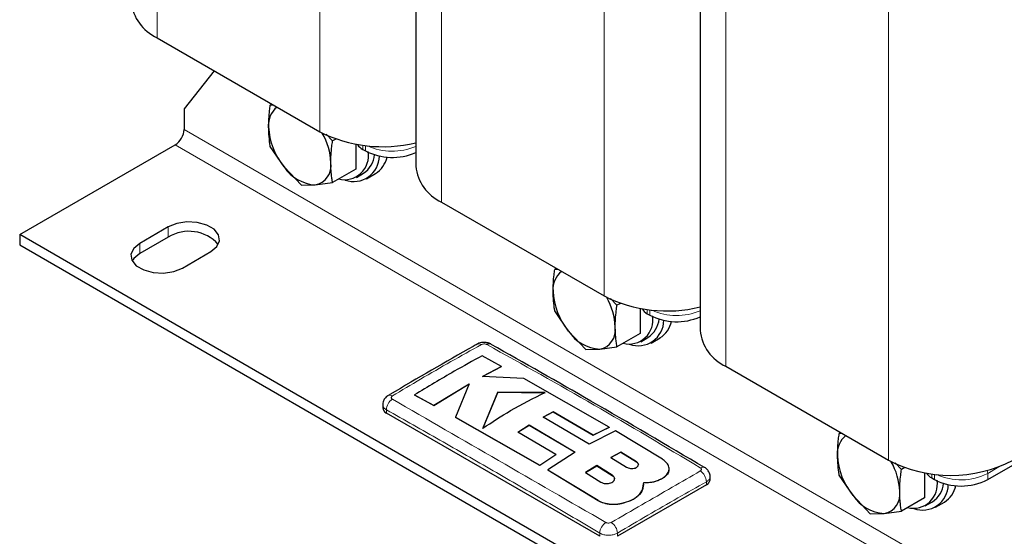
# Model space of a CAD drawing. Header units: millimetres. Extents: x 5 to 418, y 2 to 292.
# Tile 14 of 28: x 218 to 281, y 61 to 94. Entities that reach past the tile are written whole.
import ezdxf

# ---------------------------------------------------------------- set-up
doc = ezdxf.new("R2010")
doc.units = ezdxf.units.MM

msp = doc.modelspace()

# ---------------------------------------------------------------- linework, layer by layer
at = {"color": 7, "linetype": 'Continuous', "lineweight": 18}
for p, q in [((226.811, 122.817), (226.811, 93.16)), ((237.163, 116.841), (237.163, 87.184)), ((244.913, 112.367), (244.913, 82.71)), ((255.265, 106.391), (255.265, 76.734)), ((263.015, 101.917), (263.015, 72.26)), ((273.367, 95.941), (273.367, 66.284)), ((228.537, 87.329), (285.105, 54.673)), ((284.539, 53.693), (227.971, 86.349)), ((239.907, 86.314), (239.907, 86.057)), ((240.077, 86.294), (240.077, 85.959)), ((227.518, 80.471), (227.518, 81.124)), ((225.708, 79.426), (225.708, 80.079)), ((258.009, 75.864), (258.009, 75.607)), ((258.179, 75.844), (258.179, 75.509)), ((241.406, 69.286), (241.406, 69.49)), ((257.315, 66.194), (257.315, 66.181)), ((280.387, 65.862), (279.675, 65.451)), ((255.78, 65.331), (255.78, 65.318)), ((276.111, 65.414), (276.111, 65.157)), ((276.28, 65.394), (276.28, 65.059)), ((279.675, 65.451), (279.675, 65.059)), ((261.771, 64.714), (261.771, 64.918)), ((254.885, 63.73), (254.885, 63.717)), ((254.982, 61.449), (254.982, 61.652)), ((256.114, 61.449), (256.114, 61.652))]:
    msp.add_line(p, q, dxfattribs=at)
at = {"color": 7, "linetype": 'Continuous', "lineweight": 25}
for p, q in [((243.273, 114.653), (243.273, 84.996)), ((261.375, 104.203), (261.375, 74.546)), ((226.811, 93.16), (237.163, 87.184)), ((230.447, 91.061), (228.537, 88.635)), ((228.537, 88.635), (228.537, 87.329)), ((234.126, 88.937), (234.022, 88.878)), ((234.232, 88.876), (234.022, 88.878)), ((237.573, 87.025), (237.982, 86.592)), ((238.195, 86.714), (237.982, 86.592)), ((218.071, 80.634), (227.971, 86.349)), ((234.901, 84.942), (234.022, 86.238)), ((239.454, 86.384), (239.454, 84.802)), ((239.907, 86.057), (240.077, 85.959)), ((236.002, 83.775), (234.901, 84.942)), ((239.454, 84.802), (237.982, 83.952)), ((239.501, 84.277), (239.953, 84.539)), ((240.153, 84.192), (240.719, 84.519)), ((236.002, 83.775), (236.88, 83.799)), ((236.88, 83.799), (237.982, 83.952)), ((244.913, 82.71), (255.265, 76.734)), ((227.518, 81.124), (225.708, 80.079)), ((274.64, 47.978), (218.071, 80.634)), ((218.071, 80.634), (218.071, 79.981)), ((227.518, 80.471), (225.708, 79.426)), ((218.071, 79.981), (274.64, 47.325)), ((228.423, 78.512), (230.234, 79.557)), ((252.228, 78.487), (252.124, 78.428)), ((252.334, 78.426), (252.124, 78.428)), ((279.675, 65.059), (302.132, 78.024)), ((255.675, 76.574), (256.084, 76.142)), ((256.297, 76.264), (256.084, 76.142)), ((257.556, 75.934), (257.556, 74.352)), ((253.003, 74.492), (252.124, 75.788)), ((258.009, 75.607), (258.179, 75.509)), ((254.104, 73.325), (253.003, 74.492)), ((257.556, 74.352), (256.084, 73.502)), ((257.603, 73.827), (258.055, 74.089)), ((258.255, 73.742), (258.821, 74.069)), ((254.104, 73.325), (254.982, 73.349)), ((254.982, 73.349), (256.084, 73.502)), ((248.742, 72.257), (247.498, 72.93)), ((247.535, 71.617), (248.742, 72.257)), ((248.742, 72.243), (247.535, 71.604)), ((248.742, 72.257), (248.742, 72.243)), ((263.015, 72.26), (273.367, 66.284)), ((250.158, 71.481), (247.535, 71.617)), ((255.587, 68.383), (250.158, 71.481)), ((244.434, 69.776), (246.685, 71.143)), ((246.685, 71.129), (244.434, 69.763)), ((246.685, 71.143), (245.804, 69.028)), ((243.191, 70.446), (244.434, 69.776)), ((243.191, 70.446), (243.191, 70.433)), ((244.434, 69.763), (243.191, 70.433)), ((248.496, 70.624), (247.542, 68.32)), ((247.542, 68.307), (248.496, 70.611)), ((251.507, 70.593), (248.496, 70.624)), ((248.496, 70.624), (248.496, 70.611)), ((248.496, 70.611), (251.507, 70.58)), ((241.172, 69.816), (241.172, 69.613)), ((244.434, 69.776), (244.434, 69.763)), ((254.982, 61.449), (241.406, 69.286)), ((245.804, 69.028), (251.178, 65.966)), ((245.804, 69.028), (245.804, 69.015)), ((251.178, 65.953), (245.804, 69.015)), ((251.376, 69.03), (252.028, 69.371)), ((252.028, 69.358), (251.376, 69.017)), ((254.306, 67.309), (251.376, 69.03)), ((252.028, 69.371), (254.565, 67.89)), ((252.028, 69.371), (252.028, 69.358)), ((254.565, 67.877), (252.028, 69.358)), ((249.764, 68.069), (250.486, 68.52)), ((250.486, 68.507), (249.764, 68.056)), ((250.486, 68.52), (253.415, 66.799)), ((250.486, 68.52), (250.486, 68.507)), ((253.415, 66.786), (250.486, 68.507)), ((254.565, 67.89), (255.587, 68.383)), ((255.587, 68.37), (254.565, 67.877)), ((255.587, 68.383), (255.587, 68.37)), ((252.199, 66.65), (249.764, 68.069)), ((255.98, 68.15), (254.306, 67.309)), ((254.565, 67.89), (254.565, 67.877)), ((258.972, 66.346), (255.98, 68.15)), ((270.33, 68.037), (270.226, 67.977)), ((270.436, 67.976), (270.226, 67.977)), ((251.178, 65.966), (252.199, 66.65)), ((252.199, 66.636), (251.178, 65.953)), ((253.415, 66.799), (251.673, 65.673)), ((252.199, 66.65), (252.199, 66.636)), ((256.33, 66.807), (255.698, 66.468)), ((255.698, 66.455), (256.33, 66.794)), ((255.698, 66.468), (256.683, 65.85)), ((257.315, 66.194), (256.33, 66.807)), ((256.33, 66.807), (256.33, 66.794)), ((256.33, 66.794), (257.315, 66.181)), ((251.178, 65.966), (251.178, 65.953)), ((254.795, 65.95), (254.073, 65.509)), ((254.073, 65.496), (254.795, 65.937)), ((255.78, 65.331), (254.795, 65.95)), ((254.795, 65.95), (254.795, 65.937)), ((254.795, 65.937), (255.78, 65.318)), ((273.777, 66.124), (274.186, 65.692)), ((274.398, 65.814), (274.186, 65.692)), ((251.673, 65.673), (254.885, 63.73)), ((251.673, 65.673), (251.673, 65.66)), ((254.885, 63.717), (251.673, 65.66)), ((254.073, 65.509), (255.058, 64.895)), ((259.4, 65.722), (259.4, 65.735)), ((262.005, 65.041), (262.005, 65.244)), ((271.104, 64.042), (270.226, 65.337)), ((275.658, 65.484), (275.658, 63.902)), ((261.771, 64.714), (256.114, 61.449)), ((257.716, 64.427), (257.793, 64.864)), ((257.775, 64.75), (257.716, 64.414)), ((257.801, 64.748), (257.801, 64.761)), ((258.972, 65.142), (258.972, 65.129)), ((276.111, 65.157), (276.28, 65.059)), ((257.716, 64.427), (257.716, 64.414)), ((272.206, 62.875), (271.104, 64.042)), ((256.366, 63.542), (256.366, 63.529)), ((275.658, 63.902), (274.186, 63.052)), ((275.704, 63.377), (276.157, 63.639)), ((276.357, 63.292), (276.923, 63.619)), ((272.206, 62.875), (273.084, 62.899)), ((273.084, 62.899), (274.186, 63.052))]:
    msp.add_line(p, q, dxfattribs=at)
at = {"color": 7, "linetype": 'Continuous', "lineweight": 25, "flags": 128}
for points in [[(230.234, 79.557), (230.616, 79.872), (230.789, 80.244), (230.731, 80.627), (230.449, 80.976), (229.977, 81.248), (229.373, 81.411), (228.709, 81.444), (228.065, 81.345), (227.518, 81.124)], [(225.708, 80.079), (225.326, 79.764), (225.153, 79.392), (225.211, 79.008), (225.493, 78.66), (225.965, 78.387), (226.569, 78.225), (227.233, 78.191), (227.877, 78.291), (228.423, 78.512)], [(225.708, 79.426), (225.326, 79.11), (225.231, 78.969)]]:
    msp.add_lwpolyline(points, dxfattribs=at)
at = {"color": 7, "linetype": 'Continuous', "lineweight": 25}
for centre, radius, start, end in [((227.974, 95.725), 2.816, 185.6948, 245.62534), ((235.339, 87.625), 1.434, 128.29277, 185.26194), ((227.308, 87.385), 1.229, 302.60548, 357.39452), ((238.204, 87.691), 4.298, 182.63929, 219.77207), ((241.159, 95.06), 8.832, 243.09779, 283.84611), ((233.865, 85.075), 4.008, 1.88396, 30.21966), ((238.739, 85.659), 1.531, 255.92854, 10.04312), ((240.316, 86.835), 0.879, 212.47428, 242.25913), ((241.783, 89.282), 3.735, 242.81981, 293.51907), ((239.328, 85.648), 1.633, 250.38025, 359.55793), ((239.076, 85.87), 1.594, 303.37611, 354.28687), ((239.803, 85.941), 1.691, 302.7714, 347.19184), ((237.033, 86.35), 2.556, 213.43491, 266.57046), ((236.655, 85.009), 1.231, 280.54678, 9.25188), ((246.076, 85.275), 2.816, 185.6948, 245.62534), ((228.842, 78.337), 2.511, 41.8986, 121.80322), ((253.441, 77.175), 1.434, 128.29277, 185.26194), ((256.306, 77.241), 4.298, 182.63929, 219.77207), ((259.261, 84.61), 8.832, 243.09779, 283.84611), ((251.967, 74.625), 4.008, 1.88396, 30.21966), ((258.418, 76.385), 0.879, 212.47428, 242.25913), ((256.841, 75.209), 1.531, 255.92854, 10.04312), ((257.178, 75.42), 1.594, 303.37611, 354.28687), ((259.885, 78.832), 3.735, 242.81981, 293.51907), ((254.757, 74.559), 1.231, 280.54678, 9.25188), ((257.429, 75.198), 1.633, 250.38025, 359.55793), ((257.905, 75.491), 1.691, 302.7714, 347.19184), ((255.135, 75.9), 2.556, 213.43491, 266.57046), ((264.178, 74.825), 2.816, 185.6948, 245.62534), ((247.957, 73.422), 0.272, 63.31101, 125.18294), ((241.572, 69.653), 0.402, 185.6948, 245.62534), ((271.543, 66.725), 1.434, 128.29277, 185.26194), ((274.408, 66.791), 4.298, 182.63929, 219.77207), ((277.327, 73.926), 8.607, 242.60967, 297.39033), ((270.069, 64.175), 4.008, 1.88396, 30.21966), ((276.52, 65.935), 0.879, 212.47428, 242.25913), ((261.605, 65.081), 0.402, 294.37466, 354.3052), ((274.943, 64.759), 1.531, 255.92854, 10.04312), ((275.531, 64.748), 1.633, 250.38025, 359.55793), ((275.28, 64.97), 1.594, 303.37611, 354.28687), ((277.978, 68.334), 3.689, 242.60967, 297.39033), ((276.007, 65.041), 1.691, 302.7714, 347.19184), ((273.237, 65.45), 2.556, 213.43491, 266.57046), ((272.859, 64.109), 1.231, 280.54678, 9.25188)]:
    msp.add_arc(centre, radius, start, end, dxfattribs=at)
at = {"color": 7, "linetype": 'Continuous', "lineweight": 18}
for centre, radius, start, end in [((241.776, 89.712), 3.773, 245.45061, 293.37226), ((259.878, 79.262), 3.773, 245.45061, 293.37226), ((247.299, 73.414), 0.279, 55.56313, 114.46713), ((241.633, 70.146), 0.276, 55.21818, 114.71128), ((242.259, 69.461), 0.854, 123.32254, 178.0586), ((261.544, 65.575), 0.276, 65.13211, 124.8003), ((260.917, 64.889), 0.854, 1.96118, 56.68023), ((277.971, 68.76), 3.722, 245.24093, 297.24143), ((279.153, 65.44), 0.522, 1.17815, 20.80822), ((255.853, 61.601), 0.872, 123.1278, 176.63233), ((255.244, 61.601), 0.872, 3.34752, 56.86933)]:
    msp.add_arc(centre, radius, start, end, dxfattribs=at)
at = {"color": 7, "linetype": 'Continuous', "lineweight": 25}
for points, knots in [([(233.911, 87.493), (233.923, 87.834), (233.94, 88.287), (234.006, 88.761), (234.022, 88.878)], [0, 0, 0, 0, 0.754038, 1, 1, 1, 1]), ([(234.022, 86.238), (234.02, 86.25), (233.952, 86.646), (233.931, 87.076), (233.911, 87.493)], [0, 0, 0, 0, 0.031118, 1, 1, 1, 1]), ([(237.87, 85.207), (237.874, 85.376), (237.88, 85.713), (237.921, 86.123), (237.957, 86.417), (237.974, 86.533), (237.982, 86.592)], [0, 0, 0, 0, 0.376033, 0.754154, 0.877057, 1, 1, 1, 1]), ([(237.982, 83.952), (237.98, 83.964), (237.961, 84.072), (237.93, 84.278), (237.897, 84.578), (237.875, 84.887), (237.872, 85.1), (237.87, 85.207)], [0, 0, 0, 0, 0.03108, 0.272248, 0.513758, 0.756589, 1, 1, 1, 1]), ([(252.013, 77.043), (252.025, 77.384), (252.042, 77.837), (252.108, 78.311), (252.124, 78.428)], [0, 0, 0, 0, 0.754038, 1, 1, 1, 1]), ([(252.124, 75.788), (252.122, 75.8), (252.054, 76.195), (252.033, 76.626), (252.013, 77.043)], [0, 0, 0, 0, 0.031118, 1, 1, 1, 1]), ([(255.972, 74.757), (255.976, 74.926), (255.982, 75.263), (256.023, 75.673), (256.059, 75.967), (256.076, 76.083), (256.084, 76.142)], [0, 0, 0, 0, 0.376033, 0.754154, 0.877057, 1, 1, 1, 1]), ([(256.084, 73.502), (256.082, 73.514), (256.063, 73.622), (256.032, 73.828), (255.999, 74.128), (255.977, 74.437), (255.974, 74.65), (255.972, 74.757)], [0, 0, 0, 0, 0.03108, 0.272248, 0.513758, 0.756589, 1, 1, 1, 1]), ([(247.184, 73.667), (247.101, 73.621), (245.253, 72.582), (243.362, 71.489), (241.557, 70.42), (241.517, 70.396)], [0, 0, 0, 0, 0.043735, 0.979022, 1, 1, 1, 1]), ([(248.07, 73.664), (248.063, 73.67), (247.996, 73.724), (247.81, 73.769), (247.527, 73.79), (247.3, 73.741), (247.198, 73.673), (247.186, 73.665)], [0, 0, 0, 0, 0.031475, 0.283463, 0.595222, 0.95275, 1, 1, 1, 1]), ([(261.659, 65.815), (259.247, 67.239), (254.718, 69.913), (250.189, 72.465), (248.073, 73.657)], [0, 0, 0, 0, 0.5327328, 1, 1, 1, 1]), ([(247.498, 72.93), (246.909, 72.605), (245.473, 71.813), (244.038, 70.953), (243.191, 70.446)], [0, 0, 0, 0, 0.410329, 1, 1, 1, 1]), ([(241.519, 70.393), (241.51, 70.389), (241.425, 70.352), (241.305, 70.223), (241.188, 70.025), (241.181, 69.881), (241.178, 69.816)], [0, 0, 0, 0, 0.0428539, 0.3934315, 0.729654, 1, 1, 1, 1]), ([(247.542, 68.32), (248.13, 68.709), (249.452, 69.582), (250.774, 70.232), (251.507, 70.593)], [0, 0, 0, 0, 0.445477, 1, 1, 1, 1]), ([(270.115, 66.593), (270.127, 66.934), (270.144, 67.387), (270.21, 67.861), (270.226, 67.977)], [0, 0, 0, 0, 0.754038, 1, 1, 1, 1]), ([(270.226, 65.337), (270.224, 65.35), (270.156, 65.745), (270.135, 66.176), (270.115, 66.593)], [0, 0, 0, 0, 0.031118, 1, 1, 1, 1]), ([(256.683, 65.85), (256.722, 65.829), (256.8, 65.788), (256.95, 65.759), (257.102, 65.758), (257.243, 65.787), (257.356, 65.843), (257.429, 65.919), (257.454, 66.006), (257.427, 66.095), (257.37, 66.158), (257.325, 66.187), (257.315, 66.194)], [0, 0, 0, 0, 0.107578, 0.2151551, 0.3227414, 0.4302646, 0.5376805, 0.6449865, 0.7522129, 0.8594106, 0.9666404, 1, 1, 1, 1]), ([(257.315, 66.181), (257.346, 66.157), (257.409, 66.109), (257.447, 66.04), (257.441, 66.001), (257.44, 65.992)], [0, 0, 0, 0, 0.42963, 0.859275, 1, 1, 1, 1]), ([(258.972, 65.142), (259.077, 65.214), (259.287, 65.358), (259.418, 65.64), (259.39, 65.928), (259.223, 66.172), (259.044, 66.296), (258.972, 66.346)], [0, 0, 0, 0, 0.21459, 0.429179, 0.643797, 0.858441, 1, 1, 1, 1]), ([(262, 65.243), (262.001, 65.254), (262.015, 65.344), (261.959, 65.508), (261.838, 65.692), (261.728, 65.79), (261.662, 65.823), (261.659, 65.824)], [0, 0, 0, 0, 0.0473093, 0.3874574, 0.6881117, 0.9868784, 1, 1, 1, 1]), ([(255.058, 64.895), (255.103, 64.872), (255.192, 64.826), (255.362, 64.796), (255.536, 64.8), (255.697, 64.84), (255.826, 64.91), (255.91, 65.002), (255.939, 65.108), (255.908, 65.214), (255.843, 65.288), (255.792, 65.323), (255.78, 65.331)], [0, 0, 0, 0, 0.107359, 0.214721, 0.322003, 0.429223, 0.536437, 0.643697, 0.751046, 0.858503, 0.966051, 1, 1, 1, 1]), ([(255.78, 65.318), (255.815, 65.29), (255.887, 65.234), (255.931, 65.151), (255.924, 65.105), (255.923, 65.094)], [0, 0, 0, 0, 0.430245, 0.860489, 1, 1, 1, 1]), ([(259.382, 65.722), (259.382, 65.658), (259.382, 65.498), (259.221, 65.29), (259.043, 65.174), (258.972, 65.129)], [0, 0, 0, 0, 0.2882398, 0.7172488, 1, 1, 1, 1]), ([(274.074, 64.307), (274.078, 64.476), (274.084, 64.813), (274.125, 65.223), (274.161, 65.517), (274.178, 65.633), (274.186, 65.692)], [0, 0, 0, 0, 0.376033, 0.754154, 0.877057, 1, 1, 1, 1]), ([(257.793, 64.864), (257.967, 64.868), (258.316, 64.875), (258.717, 64.995), (258.906, 65.103), (258.972, 65.142)], [0, 0, 0, 0, 0.391965, 0.783945, 1, 1, 1, 1]), ([(258.972, 65.129), (258.845, 65.061), (258.591, 64.927), (258.158, 64.85), (257.889, 64.851), (257.793, 64.851)], [0, 0, 0, 0, 0.3915996, 0.783192, 1, 1, 1, 1]), ([(256.366, 63.542), (256.582, 63.601), (257.014, 63.719), (257.492, 64.038), (257.643, 64.3), (257.716, 64.427)], [0, 0, 0, 0, 0.340782, 0.681569, 1, 1, 1, 1]), ([(257.716, 64.414), (257.636, 64.278), (257.477, 64.007), (256.986, 63.695), (256.568, 63.583), (256.366, 63.529)], [0, 0, 0, 0, 0.340817, 0.681642, 1, 1, 1, 1]), ([(274.186, 63.052), (274.184, 63.064), (274.165, 63.172), (274.134, 63.378), (274.1, 63.678), (274.078, 63.987), (274.076, 64.2), (274.074, 64.307)], [0, 0, 0, 0, 0.03108, 0.272248, 0.513758, 0.756589, 1, 1, 1, 1]), ([(254.885, 63.73), (255.003, 63.67), (255.24, 63.551), (255.69, 63.476), (256.078, 63.483), (256.293, 63.528), (256.366, 63.542)], [0, 0, 0, 0, 0.285125, 0.570252, 0.855355, 1, 1, 1, 1]), ([(256.366, 63.529), (256.22, 63.504), (255.927, 63.452), (255.464, 63.491), (255.112, 63.591), (254.942, 63.685), (254.885, 63.717)], [0, 0, 0, 0, 0.285052, 0.570102, 0.855191, 1, 1, 1, 1])]:
    msp.add_open_spline(points, degree=3, knots=knots, dxfattribs=at)
at = {"color": 7, "linetype": 'Continuous', "lineweight": 18}
for points, knots in [([(247.457, 73.644), (246.807, 73.283), (245.508, 72.563), (243.62, 71.471), (242.387, 70.731), (241.79, 70.373)], [0, 0, 0, 0, 0.340499, 0.681049, 1, 1, 1, 1]), ([(247.8, 73.644), (247.787, 73.65), (247.753, 73.667), (247.684, 73.682), (247.601, 73.685), (247.521, 73.673), (247.478, 73.653), (247.457, 73.644)], [0, 0, 0, 0, 0.140567, 0.355328, 0.570844, 0.786044, 1, 1, 1, 1]), ([(261.386, 65.801), (259.145, 67.145), (254.662, 69.832), (250.087, 72.373), (247.8, 73.644)], [0, 0, 0, 0, 0.500039, 1, 1, 1, 1]), ([(241.79, 70.373), (241.779, 70.365), (241.75, 70.345), (241.723, 70.305), (241.718, 70.257), (241.739, 70.211), (241.773, 70.187), (241.79, 70.174)], [0, 0, 0, 0, 0.140657, 0.355504, 0.571033, 0.786172, 1, 1, 1, 1]), ([(241.406, 69.49), (241.35, 69.53), (241.237, 69.61), (241.168, 69.73), (241.179, 69.799), (241.182, 69.816)], [0, 0, 0, 0, 0.429025, 0.858065, 1, 1, 1, 1]), ([(241.79, 70.174), (244.032, 68.877), (248.515, 66.283), (253.089, 63.648), (255.376, 62.331)], [0, 0, 0, 0, 0.500039, 1, 1, 1, 1]), ([(254.982, 61.652), (253.851, 62.32), (251.589, 63.654), (248.195, 65.625), (244.8, 67.573), (242.537, 68.851), (241.406, 69.49)], [0, 0, 0, 0, 0.249976, 0.499961, 0.749975, 1, 1, 1, 1]), ([(261.386, 65.602), (261.398, 65.61), (261.427, 65.629), (261.454, 65.669), (261.459, 65.716), (261.437, 65.763), (261.403, 65.788), (261.386, 65.801)], [0, 0, 0, 0, 0.140657, 0.355504, 0.571033, 0.786172, 1, 1, 1, 1]), ([(255.72, 62.331), (256.37, 62.706), (257.669, 63.455), (259.557, 64.545), (260.79, 65.258), (261.386, 65.602)], [0, 0, 0, 0, 0.340499, 0.681049, 1, 1, 1, 1]), ([(261.995, 65.244), (261.995, 65.209), (261.995, 65.122), (261.907, 65.008), (261.809, 64.944), (261.771, 64.918)], [0, 0, 0, 0, 0.287509, 0.717175, 1, 1, 1, 1]), ([(261.771, 64.918), (261.169, 64.578), (259.926, 63.874), (258.04, 62.786), (256.756, 62.03), (256.114, 61.652)], [0, 0, 0, 0, 0.318977, 0.659476, 1, 1, 1, 1]), ([(255.376, 62.331), (255.39, 62.325), (255.424, 62.307), (255.493, 62.291), (255.575, 62.289), (255.656, 62.301), (255.699, 62.321), (255.72, 62.331)], [0, 0, 0, 0, 0.140567, 0.355328, 0.570844, 0.786044, 1, 1, 1, 1]), ([(256.114, 61.652), (256.044, 61.619), (255.904, 61.552), (255.637, 61.511), (255.366, 61.52), (255.139, 61.573), (255.027, 61.63), (254.982, 61.652)], [0, 0, 0, 0, 0.214673, 0.429352, 0.644027, 0.858696, 1, 1, 1, 1])]:
    msp.add_open_spline(points, degree=3, knots=knots, dxfattribs=at)

doc.saveas('drawing.dxf')
